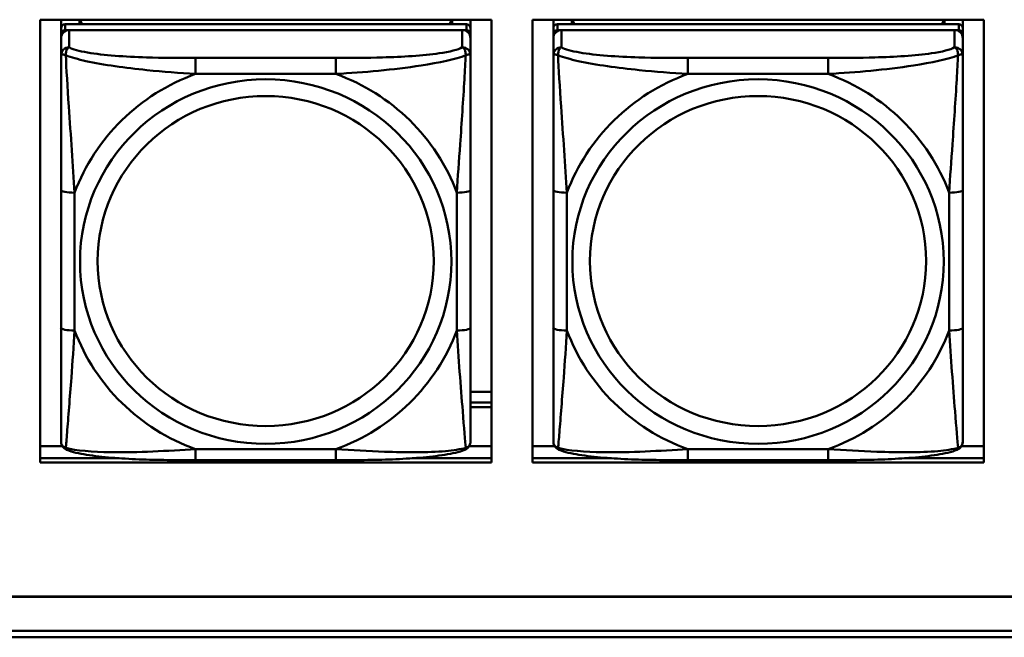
# Model space of a CAD drawing. Header units: inches. Extents: x 0.8 to 72.9, y -5.1 to 48.7.
# Tile 42 of 237: x 38.2 to 39.6, y 8.2 to 9.1. Entities that reach past the tile are written whole.
import ezdxf

# ---------------------------------------------------------------- set-up
doc = ezdxf.new("R2010")
doc.units = ezdxf.units.IN
doc.header["$MEASUREMENT"] = 0
doc.layers.add('Visible Edges(ROSSANSI)', color=7, linetype='Continuous', lineweight=50)
doc.layers.add('Visible Tangent Edges(ROSSANSI)', color=7, linetype='Continuous', lineweight=50)

msp = doc.modelspace()

# ---------------------------------------------------------------- linework, layer by layer
at = {"layer": 'Visible Edges(ROSSANSI)'}
for p, q in [((38.1927, 8.4186), (38.1927, 9.0573)), ((38.1927, 9.0573), (38.8433, 9.0573)), ((38.2226, 9.0449), (38.2226, 9.0573)), ((38.8072, 9.0507), (38.2285, 9.0507)), ((38.2491, 9.0507), (38.2491, 9.0573)), ((38.2529, 9.0507), (38.2496, 9.0573)), ((38.7861, 9.0573), (38.7828, 9.0507)), ((38.7865, 9.0573), (38.7865, 9.0507)), ((38.8131, 9.0573), (38.8131, 9.0449)), ((38.8433, 9.0573), (38.8433, 8.4186)), ((38.9027, 8.4186), (38.9027, 9.0573)), ((38.9027, 9.0573), (39.5533, 9.0573)), ((38.9326, 9.0449), (38.9326, 9.0573)), ((39.5172, 9.0507), (38.9385, 9.0507)), ((38.9591, 9.0507), (38.9591, 9.0573)), ((38.9629, 9.0507), (38.9596, 9.0573)), ((39.4961, 9.0573), (39.4928, 9.0507)), ((39.4965, 9.0573), (39.4965, 9.0507)), ((39.5231, 9.0573), (39.5231, 9.0449)), ((39.5533, 9.0573), (39.5533, 8.4186)), ((38.2226, 9.0449), (38.2226, 9.0366)), ((38.2226, 9.0308), (38.2226, 9.0366)), ((38.2285, 9.0424), (38.8072, 9.0424)), ((38.8013, 9.0424), (38.2344, 9.0424)), ((38.8131, 9.0366), (38.8131, 9.0449)), ((38.8131, 9.0366), (38.8131, 9.0308)), ((38.9326, 9.0449), (38.9326, 9.0366)), ((38.9326, 9.0308), (38.9326, 9.0366)), ((38.9385, 9.0424), (39.5172, 9.0424)), ((39.5113, 9.0424), (38.9444, 9.0424)), ((39.5231, 9.0366), (39.5231, 9.0449)), ((39.5231, 9.0366), (39.5231, 9.0308)), ((38.2226, 9.0308), (38.2226, 9.0059)), ((38.8131, 9.0059), (38.8131, 9.0308)), ((38.9326, 9.0308), (38.9326, 9.0059)), ((39.5231, 9.0059), (39.5231, 9.0308)), ((38.2226, 8.8115), (38.2226, 8.6128)), ((38.8131, 8.6128), (38.8131, 8.8115)), ((38.9326, 8.8115), (38.9326, 8.6128)), ((39.5231, 8.6128), (39.5231, 8.8115)), ((38.8131, 8.5207), (38.8433, 8.5207)), ((38.8131, 8.5049), (38.8433, 8.5049)), ((38.8433, 8.4985), (38.8131, 8.4985)), ((38.1927, 8.4423), (38.2244, 8.4423)), ((38.8112, 8.4423), (38.8433, 8.4423)), ((38.9027, 8.4423), (38.9344, 8.4423)), ((39.5212, 8.4423), (39.5533, 8.4423)), ((38.1927, 8.4247), (38.3065, 8.4247)), ((38.3065, 8.4247), (38.1927, 8.4247)), ((38.619, 8.4219), (38.4167, 8.4219)), ((38.7292, 8.4247), (38.8433, 8.4247)), ((38.8433, 8.4247), (38.7292, 8.4247)), ((38.9027, 8.4247), (39.0165, 8.4247)), ((39.0165, 8.4247), (38.9027, 8.4247)), ((39.329, 8.4219), (39.1267, 8.4219)), ((39.4392, 8.4247), (39.5533, 8.4247)), ((39.5533, 8.4247), (39.4392, 8.4247)), ((38.8433, 8.4186), (38.1927, 8.4186)), ((39.5533, 8.4186), (38.9027, 8.4186)), ((35.8154, 8.2252), (53.1906, 8.2252)), ((53.1906, 8.2248), (35.8154, 8.2248)), ((53.2406, 8.1664), (35.8645, 8.1664)), ((35.8655, 8.1758), (53.2406, 8.1758))]:
    msp.add_line(p, q, dxfattribs=at)
for centre, major_axis, start_param, end_param in [((38.2285, 9.0449), (-0.00591, 0), 4.712389, 6.283185), ((38.8072, 9.0449), (0.00591, 0), 0, 1.570796), ((38.9385, 9.0449), (-0.00591, 0), 4.712389, 6.283185), ((39.5172, 9.0449), (0.00591, 0), 0, 1.570796), ((38.2285, 9.0366), (-0.00591, 0), 4.712389, 6.283185), ((38.2344, 9.0308), (-0.0118, 0), 4.712389, 6.283185), ((38.8013, 9.0308), (0.0118, 0), 0, 1.570796), ((38.8072, 9.0366), (0.00591, 0), 0, 1.570796), ((38.9385, 9.0366), (-0.00591, 0), 4.712389, 6.283185), ((38.9444, 9.0308), (-0.0118, 0), 4.712389, 6.283185), ((39.5113, 9.0308), (0.0118, 0), 0, 1.570796), ((39.5172, 9.0366), (0.00591, 0), 0, 1.570796)]:
    msp.add_ellipse(centre, major_axis=major_axis, ratio=0.981793, start_param=start_param, end_param=end_param, dxfattribs=at)
for points, knots in [([(38.2226, 9.0059), (38.2226, 8.9968), (38.2226, 8.9816), (38.2226, 8.9644), (38.2226, 8.938), (38.2226, 8.9077), (38.2226, 8.8783), (38.2226, 8.8559), (38.2226, 8.8335), (38.2226, 8.8115)], [-0.7968224, -0.7968224, -0.7968224, -0.7968224, -0.6514613, -0.6514613, -0.6514613, -0.427691, -0.427691, -0.427691, -0.2569517, -0.2569517, -0.2569517, -0.2569517]), ([(38.8131, 8.8115), (38.8131, 8.8347), (38.8131, 8.8584), (38.8131, 8.8821), (38.8131, 8.9132), (38.8131, 8.9455), (38.8131, 8.9723), (38.8131, 8.9862), (38.8131, 8.9982), (38.8131, 9.0059)], [0.2569537, 0.2569537, 0.2569537, 0.2569537, 0.4371919, 0.4371919, 0.4371919, 0.6739428, 0.6739428, 0.6739428, 0.7963818, 0.7963818, 0.7963818, 0.7963818]), ([(38.9326, 9.0059), (38.9326, 8.9968), (38.9326, 8.9816), (38.9326, 8.9644), (38.9326, 8.938), (38.9326, 8.9077), (38.9326, 8.8783), (38.9326, 8.8559), (38.9326, 8.8335), (38.9326, 8.8115)], [-0.7968224, -0.7968224, -0.7968224, -0.7968224, -0.6514613, -0.6514613, -0.6514613, -0.427691, -0.427691, -0.427691, -0.2569517, -0.2569517, -0.2569517, -0.2569517]), ([(39.5231, 8.8115), (39.5231, 8.8347), (39.5231, 8.8584), (39.5231, 8.8821), (39.5231, 8.9132), (39.5231, 8.9455), (39.5231, 8.9723), (39.5231, 8.9862), (39.5231, 8.9982), (39.5231, 9.0059)], [0.2569537, 0.2569537, 0.2569537, 0.2569537, 0.4371919, 0.4371919, 0.4371919, 0.6739428, 0.6739428, 0.6739428, 0.7963818, 0.7963818, 0.7963818, 0.7963818]), ([(38.2226, 8.6128), (38.2226, 8.5896), (38.2226, 8.5662), (38.2226, 8.544), (38.2226, 8.5149), (38.2226, 8.4866), (38.2226, 8.4677), (38.2226, 8.458), (38.2226, 8.4511), (38.2226, 8.4493)], [0.2569537, 0.2569537, 0.2569537, 0.2569537, 0.4371919, 0.4371919, 0.4371919, 0.6739428, 0.6739428, 0.6739428, 0.7963818, 0.7963818, 0.7963818, 0.7963818]), ([(38.8131, 8.4493), (38.8131, 8.4515), (38.8131, 8.4607), (38.8131, 8.4735), (38.8131, 8.493), (38.8131, 8.5199), (38.8131, 8.5476), (38.8131, 8.5688), (38.8131, 8.5908), (38.8131, 8.6128)], [-0.7968224, -0.7968224, -0.7968224, -0.7968224, -0.6514613, -0.6514613, -0.6514613, -0.427691, -0.427691, -0.427691, -0.2569517, -0.2569517, -0.2569517, -0.2569517]), ([(38.9326, 8.6128), (38.9326, 8.5896), (38.9326, 8.5662), (38.9326, 8.544), (38.9326, 8.5149), (38.9326, 8.4866), (38.9326, 8.4677), (38.9326, 8.458), (38.9326, 8.4511), (38.9326, 8.4493)], [0.2569537, 0.2569537, 0.2569537, 0.2569537, 0.4371919, 0.4371919, 0.4371919, 0.6739428, 0.6739428, 0.6739428, 0.7963818, 0.7963818, 0.7963818, 0.7963818]), ([(39.5231, 8.4493), (39.5231, 8.4515), (39.5231, 8.4607), (39.5231, 8.4735), (39.5231, 8.493), (39.5231, 8.5199), (39.5231, 8.5476), (39.5231, 8.5688), (39.5231, 8.5908), (39.5231, 8.6128)], [-0.7968224, -0.7968224, -0.7968224, -0.7968224, -0.6514613, -0.6514613, -0.6514613, -0.427691, -0.427691, -0.427691, -0.2569517, -0.2569517, -0.2569517, -0.2569517]), ([(38.2306, 8.437), (38.2295, 8.4375), (38.2285, 8.4381), (38.2265, 8.4396), (38.2256, 8.4406), (38.2243, 8.4425), (38.2238, 8.4435), (38.2231, 8.4454), (38.2229, 8.4463), (38.2226, 8.4479), (38.2226, 8.4487), (38.2226, 8.4493)], [0.02510739, 0.02510739, 0.02510739, 0.02510739, 0.03073999, 0.03073999, 0.03637259, 0.03637259, 0.0420052, 0.0420052, 0.0476378, 0.0476378, 0.0532704, 0.0532704, 0.0532704, 0.0532704]), ([(38.8051, 8.437), (38.8061, 8.4375), (38.8072, 8.4381), (38.8092, 8.4396), (38.8101, 8.4406), (38.8114, 8.4425), (38.8119, 8.4435), (38.8126, 8.4454), (38.8128, 8.4463), (38.8131, 8.4479), (38.8131, 8.4487), (38.8131, 8.4493)], [0.02510739, 0.02510739, 0.02510739, 0.02510739, 0.03073999, 0.03073999, 0.03637259, 0.03637259, 0.0420052, 0.0420052, 0.0476378, 0.0476378, 0.0532704, 0.0532704, 0.0532704, 0.0532704]), ([(38.9406, 8.437), (38.9395, 8.4375), (38.9385, 8.4381), (38.9365, 8.4396), (38.9356, 8.4406), (38.9343, 8.4425), (38.9338, 8.4435), (38.9331, 8.4454), (38.9329, 8.4463), (38.9326, 8.4479), (38.9326, 8.4487), (38.9326, 8.4493)], [0.02510739, 0.02510739, 0.02510739, 0.02510739, 0.03073999, 0.03073999, 0.03637259, 0.03637259, 0.0420052, 0.0420052, 0.0476378, 0.0476378, 0.0532704, 0.0532704, 0.0532704, 0.0532704]), ([(39.5151, 8.437), (39.5161, 8.4375), (39.5172, 8.4381), (39.5192, 8.4396), (39.5201, 8.4406), (39.5214, 8.4425), (39.5219, 8.4435), (39.5226, 8.4454), (39.5228, 8.4463), (39.5231, 8.4479), (39.5231, 8.4487), (39.5231, 8.4493)], [0.02510739, 0.02510739, 0.02510739, 0.02510739, 0.03073999, 0.03073999, 0.03637259, 0.03637259, 0.0420052, 0.0420052, 0.0476378, 0.0476378, 0.0532704, 0.0532704, 0.0532704, 0.0532704]), ([(38.4167, 8.4219), (38.4031, 8.4219), (38.3895, 8.422), (38.3622, 8.4223), (38.3486, 8.4226), (38.3218, 8.4237), (38.3084, 8.4244), (38.2828, 8.4266), (38.2706, 8.4279), (38.2485, 8.4315), (38.2391, 8.4335), (38.2306, 8.437)], [0.2569517, 0.2569517, 0.2569517, 0.2569517, 0.3597049, 0.3597049, 0.4624581, 0.4624581, 0.5652112, 0.5652112, 0.6679644, 0.6679644, 0.7707176, 0.7707176, 0.7707176, 0.7707176]), ([(38.8051, 8.437), (38.7966, 8.4335), (38.7871, 8.4315), (38.7651, 8.4279), (38.7529, 8.4266), (38.7272, 8.4244), (38.7139, 8.4237), (38.6871, 8.4226), (38.6735, 8.4223), (38.6462, 8.422), (38.6325, 8.4219), (38.619, 8.4219)], [-0.7703505, -0.7703505, -0.7703505, -0.7703505, -0.6676711, -0.6676711, -0.5649918, -0.5649918, -0.4623124, -0.4623124, -0.3596331, -0.3596331, -0.2569537, -0.2569537, -0.2569537, -0.2569537]), ([(39.1267, 8.4219), (39.1131, 8.4219), (39.0995, 8.422), (39.0722, 8.4223), (39.0586, 8.4226), (39.0318, 8.4237), (39.0184, 8.4244), (38.9928, 8.4266), (38.9806, 8.4279), (38.9585, 8.4315), (38.9491, 8.4335), (38.9406, 8.437)], [0.2569517, 0.2569517, 0.2569517, 0.2569517, 0.3597049, 0.3597049, 0.4624581, 0.4624581, 0.5652112, 0.5652112, 0.6679644, 0.6679644, 0.7707176, 0.7707176, 0.7707176, 0.7707176]), ([(39.5151, 8.437), (39.5066, 8.4335), (39.4971, 8.4315), (39.4751, 8.4279), (39.4629, 8.4266), (39.4372, 8.4244), (39.4239, 8.4237), (39.3971, 8.4226), (39.3835, 8.4223), (39.3562, 8.422), (39.3425, 8.4219), (39.329, 8.4219)], [-0.7703505, -0.7703505, -0.7703505, -0.7703505, -0.6676711, -0.6676711, -0.5649918, -0.5649918, -0.4623124, -0.4623124, -0.3596331, -0.3596331, -0.2569537, -0.2569537, -0.2569537, -0.2569537])]:
    msp.add_open_spline(points, degree=3, knots=knots, dxfattribs=at)
at = {"layer": 'Visible Tangent Edges(ROSSANSI)'}
for p, q in [((38.2285, 9.0424), (38.2285, 9.0507)), ((38.8072, 9.0507), (38.8072, 9.0424)), ((38.9385, 9.0424), (38.9385, 9.0507)), ((39.5172, 9.0507), (39.5172, 9.0424)), ((38.2344, 9.0175), (38.2344, 9.0424)), ((38.8013, 9.0424), (38.8013, 9.0175)), ((38.9444, 9.0175), (38.9444, 9.0424)), ((39.5113, 9.0424), (39.5113, 9.0175)), ((38.4167, 9.0021), (38.4167, 8.979)), ((38.619, 9.0021), (38.4167, 9.0021)), ((38.619, 9.0021), (38.619, 8.979)), ((39.1267, 9.0021), (39.1267, 8.979)), ((39.329, 9.0021), (39.1267, 9.0021)), ((39.329, 9.0021), (39.329, 8.979)), ((38.4167, 8.979), (38.619, 8.979)), ((39.1267, 8.979), (39.329, 8.979)), ((38.2422, 8.6091), (38.2422, 8.8077)), ((38.7934, 8.8077), (38.7934, 8.6091)), ((38.9522, 8.6091), (38.9522, 8.8077)), ((39.5034, 8.8077), (39.5034, 8.6091)), ((38.619, 8.4378), (38.4167, 8.4378)), ((38.4167, 8.4219), (38.4167, 8.4378)), ((38.619, 8.4219), (38.619, 8.4378)), ((39.329, 8.4378), (39.1267, 8.4378)), ((39.1267, 8.4219), (39.1267, 8.4378)), ((39.329, 8.4219), (39.329, 8.4378))]:
    msp.add_line(p, q, dxfattribs=at)
for centre, major_axis, ratio, start_param, end_param in [((38.2344, 9.0059), (-0.0118, 0), 0.981793, 4.712389, 6.283185), ((38.8013, 9.0059), (0.0118, 0), 0.981793, 0, 1.570796), ((38.9444, 9.0059), (-0.0118, 0), 0.981793, 4.712389, 6.283185), ((39.5113, 9.0059), (0.0118, 0), 0.981793, 0, 1.570796), ((38.5178, 8.7084), (-0.2936, 0), 0.981793, 5.064156, 5.931419), ((38.5178, 8.7084), (0.2936, 0), 0.981793, 0.351767, 1.21903), ((39.2278, 8.7084), (-0.2936, 0), 0.981793, 5.064156, 5.931419), ((39.2278, 8.7084), (0.2936, 0), 0.981793, 0.351767, 1.21903), ((38.2422, 8.8115), (-0.0197, 0), 0.189952, 0, 1.570796), ((38.7934, 8.8115), (0.0197, 0), 0.189952, 4.712389, 6.283185), ((38.9522, 8.8115), (-0.0197, 0), 0.189952, 0, 1.570796), ((39.5034, 8.8115), (0.0197, 0), 0.189952, 4.712389, 6.283185), ((38.2422, 8.6128), (-0.0197, 0), 0.189952, 0, 1.570796), ((38.5178, 8.7084), (-0.2936, 0), 0.981793, 0.351767, 1.21903), ((38.5178, 8.7084), (0.2936, 0), 0.981793, 5.064156, 5.931419), ((38.7934, 8.6128), (0.0197, 0), 0.189952, 4.712389, 6.283185), ((38.9522, 8.6128), (-0.0197, 0), 0.189952, 0, 1.570796), ((39.2278, 8.7084), (-0.2936, 0), 0.981793, 0.351767, 1.21903), ((39.2278, 8.7084), (0.2936, 0), 0.981793, 5.064156, 5.931419), ((39.5034, 8.6128), (0.0197, 0), 0.189952, 4.712389, 6.283185)]:
    msp.add_ellipse(centre, major_axis=major_axis, ratio=ratio, start_param=start_param, end_param=end_param, dxfattribs=at)
for centre, major_axis in [((38.5178, 8.7084), (-0.2678, 0)), ((39.2278, 8.7084), (-0.2678, 0)), ((38.5178, 8.7092), (-0.2424, 0)), ((39.2278, 8.7092), (-0.2424, 0))]:
    msp.add_ellipse(centre, major_axis=major_axis, ratio=0.981793, dxfattribs=at)
for points, knots in [([(38.2294, 9.006), (38.2294, 9.0071), (38.2294, 9.0081), (38.2297, 9.0102), (38.2299, 9.0111), (38.2303, 9.0126), (38.2305, 9.0131), (38.2308, 9.0138), (38.231, 9.014), (38.2313, 9.0146), (38.2315, 9.0149), (38.2321, 9.0157), (38.2325, 9.0161), (38.2333, 9.0169), (38.2338, 9.0173), (38.2344, 9.0175)], [-0.00023197, -0.00023197, -0.00023197, -0.00023197, 0.00913095, 0.00913095, 0.01983142, 0.01983142, 0.02651922, 0.02651922, 0.02986312, 0.02986312, 0.03521335, 0.03521335, 0.04377373, 0.04377373, 0.0532704, 0.0532704, 0.0532704, 0.0532704]), ([(38.4167, 9.0021), (38.393, 9.0021), (38.369, 9.0022), (38.3457, 9.003), (38.315, 9.0039), (38.2841, 9.0059), (38.2609, 9.0099), (38.2488, 9.012), (38.2392, 9.0146), (38.2344, 9.0175)], [0.2569537, 0.2569537, 0.2569537, 0.2569537, 0.4371919, 0.4371919, 0.4371919, 0.6739428, 0.6739428, 0.6739428, 0.7963818, 0.7963818, 0.7963818, 0.7963818]), ([(38.8013, 9.0175), (38.7956, 9.0141), (38.7831, 9.011), (38.7679, 9.0088), (38.7444, 9.0054), (38.7153, 9.0037), (38.6862, 9.0029), (38.664, 9.0022), (38.6414, 9.0021), (38.619, 9.0021)], [-0.7968224, -0.7968224, -0.7968224, -0.7968224, -0.6514613, -0.6514613, -0.6514613, -0.427691, -0.427691, -0.427691, -0.2569517, -0.2569517, -0.2569517, -0.2569517]), ([(38.8013, 9.0175), (38.8018, 9.0173), (38.8023, 9.0169), (38.8032, 9.0161), (38.8036, 9.0157), (38.8042, 9.0149), (38.8044, 9.0146), (38.8047, 9.014), (38.8048, 9.0138), (38.8052, 9.0131), (38.8054, 9.0126), (38.8058, 9.0111), (38.806, 9.0102), (38.8062, 9.0081), (38.8063, 9.0071), (38.8063, 9.006)], [-0.0532704, -0.0532704, -0.0532704, -0.0532704, -0.04377373, -0.04377373, -0.03521335, -0.03521335, -0.02986312, -0.02986312, -0.02651922, -0.02651922, -0.01983142, -0.01983142, -0.00913095, -0.00913095, 0.00023197, 0.00023197, 0.00023197, 0.00023197]), ([(38.9394, 9.006), (38.9394, 9.0071), (38.9394, 9.0081), (38.9397, 9.0102), (38.9399, 9.0111), (38.9403, 9.0126), (38.9405, 9.0131), (38.9408, 9.0138), (38.941, 9.014), (38.9413, 9.0146), (38.9415, 9.0149), (38.9421, 9.0157), (38.9425, 9.0161), (38.9433, 9.0169), (38.9438, 9.0173), (38.9444, 9.0175)], [-0.00023197, -0.00023197, -0.00023197, -0.00023197, 0.00913095, 0.00913095, 0.01983142, 0.01983142, 0.02651922, 0.02651922, 0.02986312, 0.02986312, 0.03521335, 0.03521335, 0.04377373, 0.04377373, 0.0532704, 0.0532704, 0.0532704, 0.0532704]), ([(39.1267, 9.0021), (39.103, 9.0021), (39.079, 9.0022), (39.0557, 9.003), (39.025, 9.0039), (38.9941, 9.0059), (38.9709, 9.0099), (38.9588, 9.012), (38.9492, 9.0146), (38.9444, 9.0175)], [0.2569537, 0.2569537, 0.2569537, 0.2569537, 0.4371919, 0.4371919, 0.4371919, 0.6739428, 0.6739428, 0.6739428, 0.7963818, 0.7963818, 0.7963818, 0.7963818]), ([(39.5113, 9.0175), (39.5056, 9.0141), (39.4931, 9.011), (39.4779, 9.0088), (39.4544, 9.0054), (39.4253, 9.0037), (39.3962, 9.0029), (39.374, 9.0022), (39.3514, 9.0021), (39.329, 9.0021)], [-0.7968224, -0.7968224, -0.7968224, -0.7968224, -0.6514613, -0.6514613, -0.6514613, -0.427691, -0.427691, -0.427691, -0.2569517, -0.2569517, -0.2569517, -0.2569517]), ([(39.5113, 9.0175), (39.5118, 9.0173), (39.5123, 9.0169), (39.5132, 9.0161), (39.5136, 9.0157), (39.5142, 9.0149), (39.5144, 9.0146), (39.5147, 9.014), (39.5148, 9.0138), (39.5152, 9.0131), (39.5154, 9.0126), (39.5158, 9.0111), (39.516, 9.0102), (39.5162, 9.0081), (39.5163, 9.0071), (39.5163, 9.006)], [-0.0532704, -0.0532704, -0.0532704, -0.0532704, -0.04377373, -0.04377373, -0.03521335, -0.03521335, -0.02986312, -0.02986312, -0.02651922, -0.02651922, -0.01983142, -0.01983142, -0.00913095, -0.00913095, 0.00023197, 0.00023197, 0.00023197, 0.00023197]), ([(38.2226, 9.0059), (38.2226, 9.0062), (38.2226, 9.0064), (38.2229, 9.0067), (38.2231, 9.0069), (38.2234, 9.007), (38.2236, 9.0071), (38.2239, 9.0071), (38.2241, 9.0071), (38.2245, 9.0071), (38.2248, 9.0071), (38.2257, 9.007), (38.2264, 9.0069), (38.2278, 9.0065), (38.2286, 9.0063), (38.2294, 9.006)], [-0.0532704, -0.0532704, -0.0532704, -0.0532704, -0.04377373, -0.04377373, -0.03521335, -0.03521335, -0.02986312, -0.02986312, -0.02651922, -0.02651922, -0.01983142, -0.01983142, -0.00913095, -0.00913095, 0.00023197, 0.00023197, 0.00023197, 0.00023197]), ([(38.2294, 9.006), (38.2371, 9.0031), (38.2471, 9.0002), (38.2841, 8.992), (38.3158, 8.9878), (38.3701, 8.9822), (38.3933, 8.9803), (38.4167, 8.979)], [-0.7478145, -0.7478145, -0.7478145, -0.7478145, -0.6493253, -0.6493253, -0.427691, -0.427691, -0.2569537, -0.2569537, -0.2569537, -0.2569537]), ([(38.2422, 8.8077), (38.2399, 8.8474), (38.2366, 8.8896), (38.2319, 8.9596), (38.2303, 8.987), (38.2294, 9.006)], [0.2569517, 0.2569517, 0.2569517, 0.2569517, 0.5559983, 0.5559983, 0.7482818, 0.7482818, 0.7482818, 0.7482818]), ([(38.619, 8.979), (38.6595, 8.9813), (38.7018, 8.9851), (38.7675, 8.9952), (38.7919, 9.0002), (38.8063, 9.006)], [0.2569517, 0.2569517, 0.2569517, 0.2569517, 0.5559983, 0.5559983, 0.7482818, 0.7482818, 0.7482818, 0.7482818]), ([(38.8063, 9.006), (38.8058, 8.996), (38.8051, 8.984), (38.8026, 8.9419), (38.8004, 8.9087), (38.7965, 8.8537), (38.7948, 8.8306), (38.7934, 8.8077)], [-0.7478145, -0.7478145, -0.7478145, -0.7478145, -0.6493253, -0.6493253, -0.427691, -0.427691, -0.2569537, -0.2569537, -0.2569537, -0.2569537]), ([(38.8063, 9.006), (38.8071, 9.0063), (38.8079, 9.0065), (38.8093, 9.0069), (38.81, 9.007), (38.8109, 9.0071), (38.8112, 9.0071), (38.8116, 9.0071), (38.8117, 9.0071), (38.8121, 9.0071), (38.8122, 9.007), (38.8126, 9.0069), (38.8128, 9.0067), (38.813, 9.0064), (38.8131, 9.0062), (38.8131, 9.0059)], [-0.00023197, -0.00023197, -0.00023197, -0.00023197, 0.00913095, 0.00913095, 0.01983142, 0.01983142, 0.02651922, 0.02651922, 0.02986312, 0.02986312, 0.03521335, 0.03521335, 0.04377373, 0.04377373, 0.0532704, 0.0532704, 0.0532704, 0.0532704]), ([(38.9326, 9.0059), (38.9326, 9.0062), (38.9326, 9.0064), (38.9329, 9.0067), (38.9331, 9.0069), (38.9334, 9.007), (38.9336, 9.0071), (38.9339, 9.0071), (38.9341, 9.0071), (38.9345, 9.0071), (38.9348, 9.0071), (38.9357, 9.007), (38.9364, 9.0069), (38.9378, 9.0065), (38.9386, 9.0063), (38.9394, 9.006)], [-0.0532704, -0.0532704, -0.0532704, -0.0532704, -0.04377373, -0.04377373, -0.03521335, -0.03521335, -0.02986312, -0.02986312, -0.02651922, -0.02651922, -0.01983142, -0.01983142, -0.00913095, -0.00913095, 0.00023197, 0.00023197, 0.00023197, 0.00023197]), ([(38.9394, 9.006), (38.9471, 9.0031), (38.9571, 9.0002), (38.9941, 8.992), (39.0258, 8.9878), (39.0801, 8.9822), (39.1033, 8.9803), (39.1267, 8.979)], [-0.7478145, -0.7478145, -0.7478145, -0.7478145, -0.6493253, -0.6493253, -0.427691, -0.427691, -0.2569537, -0.2569537, -0.2569537, -0.2569537]), ([(38.9522, 8.8077), (38.9499, 8.8474), (38.9466, 8.8896), (38.9419, 8.9596), (38.9403, 8.987), (38.9394, 9.006)], [0.2569517, 0.2569517, 0.2569517, 0.2569517, 0.5559983, 0.5559983, 0.7482818, 0.7482818, 0.7482818, 0.7482818]), ([(39.329, 8.979), (39.3695, 8.9813), (39.4118, 8.9851), (39.4775, 8.9952), (39.5019, 9.0002), (39.5163, 9.006)], [0.2569517, 0.2569517, 0.2569517, 0.2569517, 0.5559983, 0.5559983, 0.7482818, 0.7482818, 0.7482818, 0.7482818]), ([(39.5163, 9.006), (39.5158, 8.996), (39.5151, 8.984), (39.5126, 8.9419), (39.5104, 8.9087), (39.5065, 8.8537), (39.5048, 8.8306), (39.5034, 8.8077)], [-0.7478145, -0.7478145, -0.7478145, -0.7478145, -0.6493253, -0.6493253, -0.427691, -0.427691, -0.2569537, -0.2569537, -0.2569537, -0.2569537]), ([(39.5163, 9.006), (39.5171, 9.0063), (39.5179, 9.0065), (39.5193, 9.0069), (39.52, 9.007), (39.5209, 9.0071), (39.5212, 9.0071), (39.5216, 9.0071), (39.5217, 9.0071), (39.5221, 9.0071), (39.5222, 9.007), (39.5226, 9.0069), (39.5228, 9.0067), (39.523, 9.0064), (39.5231, 9.0062), (39.5231, 9.0059)], [-0.00023197, -0.00023197, -0.00023197, -0.00023197, 0.00913095, 0.00913095, 0.01983142, 0.01983142, 0.02651922, 0.02651922, 0.02986312, 0.02986312, 0.03521335, 0.03521335, 0.04377373, 0.04377373, 0.0532704, 0.0532704, 0.0532704, 0.0532704]), ([(38.2294, 8.4397), (38.2299, 8.4447), (38.2306, 8.4523), (38.233, 8.4829), (38.2353, 8.512), (38.2392, 8.5635), (38.2408, 8.5861), (38.2422, 8.6091)], [-0.7478145, -0.7478145, -0.7478145, -0.7478145, -0.6493253, -0.6493253, -0.427691, -0.427691, -0.2569537, -0.2569537, -0.2569537, -0.2569537]), ([(38.7934, 8.6091), (38.7958, 8.5693), (38.7991, 8.5283), (38.8037, 8.4694), (38.8053, 8.4489), (38.8063, 8.4397)], [0.2569517, 0.2569517, 0.2569517, 0.2569517, 0.5559983, 0.5559983, 0.7482818, 0.7482818, 0.7482818, 0.7482818]), ([(38.9394, 8.4397), (38.9399, 8.4447), (38.9406, 8.4523), (38.943, 8.4829), (38.9453, 8.512), (38.9492, 8.5635), (38.9508, 8.5861), (38.9522, 8.6091)], [-0.7478145, -0.7478145, -0.7478145, -0.7478145, -0.6493253, -0.6493253, -0.427691, -0.427691, -0.2569537, -0.2569537, -0.2569537, -0.2569537]), ([(39.5034, 8.6091), (39.5058, 8.5693), (39.5091, 8.5283), (39.5137, 8.4694), (39.5153, 8.4489), (39.5163, 8.4397)], [0.2569517, 0.2569517, 0.2569517, 0.2569517, 0.5559983, 0.5559983, 0.7482818, 0.7482818, 0.7482818, 0.7482818]), ([(38.2294, 8.4397), (38.2286, 8.4399), (38.2278, 8.4403), (38.2264, 8.4411), (38.2257, 8.4416), (38.2248, 8.4426), (38.2245, 8.443), (38.2241, 8.4436), (38.2239, 8.4438), (38.2236, 8.4444), (38.2234, 8.4447), (38.2231, 8.4457), (38.2229, 8.4464), (38.2226, 8.4478), (38.2226, 8.4485), (38.2226, 8.4493)], [-0.00023197, -0.00023197, -0.00023197, -0.00023197, 0.00913095, 0.00913095, 0.01983142, 0.01983142, 0.02651922, 0.02651922, 0.02986312, 0.02986312, 0.03521335, 0.03521335, 0.04377373, 0.04377373, 0.0532704, 0.0532704, 0.0532704, 0.0532704]), ([(38.8131, 8.4493), (38.8131, 8.4485), (38.813, 8.4478), (38.8128, 8.4464), (38.8126, 8.4457), (38.8122, 8.4447), (38.8121, 8.4444), (38.8117, 8.4438), (38.8116, 8.4436), (38.8112, 8.443), (38.8109, 8.4426), (38.81, 8.4416), (38.8093, 8.4411), (38.8079, 8.4403), (38.8071, 8.4399), (38.8063, 8.4397)], [-0.0532704, -0.0532704, -0.0532704, -0.0532704, -0.04377373, -0.04377373, -0.03521335, -0.03521335, -0.02986312, -0.02986312, -0.02651922, -0.02651922, -0.01983142, -0.01983142, -0.00913095, -0.00913095, 0.00023197, 0.00023197, 0.00023197, 0.00023197]), ([(38.9394, 8.4397), (38.9386, 8.4399), (38.9378, 8.4403), (38.9364, 8.4411), (38.9357, 8.4416), (38.9348, 8.4426), (38.9345, 8.443), (38.9341, 8.4436), (38.9339, 8.4438), (38.9336, 8.4444), (38.9334, 8.4447), (38.9331, 8.4457), (38.9329, 8.4464), (38.9326, 8.4478), (38.9326, 8.4485), (38.9326, 8.4493)], [-0.00023197, -0.00023197, -0.00023197, -0.00023197, 0.00913095, 0.00913095, 0.01983142, 0.01983142, 0.02651922, 0.02651922, 0.02986312, 0.02986312, 0.03521335, 0.03521335, 0.04377373, 0.04377373, 0.0532704, 0.0532704, 0.0532704, 0.0532704]), ([(39.5231, 8.4493), (39.5231, 8.4485), (39.523, 8.4478), (39.5228, 8.4464), (39.5226, 8.4457), (39.5222, 8.4447), (39.5221, 8.4444), (39.5217, 8.4438), (39.5216, 8.4436), (39.5212, 8.443), (39.5209, 8.4426), (39.52, 8.4416), (39.5193, 8.4411), (39.5179, 8.4403), (39.5171, 8.4399), (39.5163, 8.4397)], [-0.0532704, -0.0532704, -0.0532704, -0.0532704, -0.04377373, -0.04377373, -0.03521335, -0.03521335, -0.02986312, -0.02986312, -0.02651922, -0.02651922, -0.01983142, -0.01983142, -0.00913095, -0.00913095, 0.00023197, 0.00023197, 0.00023197, 0.00023197]), ([(38.2306, 8.437), (38.2304, 8.4371), (38.2303, 8.4372), (38.2299, 8.4375), (38.2297, 8.4378), (38.2294, 8.4387), (38.2294, 8.4391), (38.2294, 8.4397)], [-0.02510739, -0.02510739, -0.02510739, -0.02510739, -0.01983142, -0.01983142, -0.00913095, -0.00913095, 0.00023197, 0.00023197, 0.00023197, 0.00023197]), ([(38.4167, 8.4378), (38.3762, 8.4355), (38.3338, 8.4328), (38.2682, 8.4338), (38.2438, 8.4357), (38.2294, 8.4397)], [0.2569517, 0.2569517, 0.2569517, 0.2569517, 0.5559983, 0.5559983, 0.7482818, 0.7482818, 0.7482818, 0.7482818]), ([(38.8063, 8.4397), (38.7986, 8.4377), (38.7886, 8.4361), (38.7516, 8.4328), (38.7198, 8.433), (38.6656, 8.435), (38.6424, 8.4364), (38.619, 8.4378)], [-0.7478145, -0.7478145, -0.7478145, -0.7478145, -0.6493253, -0.6493253, -0.427691, -0.427691, -0.2569537, -0.2569537, -0.2569537, -0.2569537]), ([(38.8063, 8.4397), (38.8063, 8.4391), (38.8062, 8.4387), (38.806, 8.4378), (38.8058, 8.4375), (38.8054, 8.4372), (38.8052, 8.4371), (38.8051, 8.437)], [-0.00023197, -0.00023197, -0.00023197, -0.00023197, 0.00913095, 0.00913095, 0.01983142, 0.01983142, 0.02510739, 0.02510739, 0.02510739, 0.02510739]), ([(38.9406, 8.437), (38.9404, 8.4371), (38.9403, 8.4372), (38.9399, 8.4375), (38.9397, 8.4378), (38.9394, 8.4387), (38.9394, 8.4391), (38.9394, 8.4397)], [-0.02510739, -0.02510739, -0.02510739, -0.02510739, -0.01983142, -0.01983142, -0.00913095, -0.00913095, 0.00023197, 0.00023197, 0.00023197, 0.00023197]), ([(39.1267, 8.4378), (39.0862, 8.4355), (39.0438, 8.4328), (38.9782, 8.4338), (38.9538, 8.4357), (38.9394, 8.4397)], [0.2569517, 0.2569517, 0.2569517, 0.2569517, 0.5559983, 0.5559983, 0.7482818, 0.7482818, 0.7482818, 0.7482818]), ([(39.5163, 8.4397), (39.5086, 8.4377), (39.4986, 8.4361), (39.4616, 8.4328), (39.4298, 8.433), (39.3756, 8.435), (39.3524, 8.4364), (39.329, 8.4378)], [-0.7478145, -0.7478145, -0.7478145, -0.7478145, -0.6493253, -0.6493253, -0.427691, -0.427691, -0.2569537, -0.2569537, -0.2569537, -0.2569537]), ([(39.5163, 8.4397), (39.5163, 8.4391), (39.5162, 8.4387), (39.516, 8.4378), (39.5158, 8.4375), (39.5154, 8.4372), (39.5152, 8.4371), (39.5151, 8.437)], [-0.00023197, -0.00023197, -0.00023197, -0.00023197, 0.00913095, 0.00913095, 0.01983142, 0.01983142, 0.02510739, 0.02510739, 0.02510739, 0.02510739])]:
    msp.add_open_spline(points, degree=3, knots=knots, dxfattribs=at)

doc.saveas('drawing.dxf')
